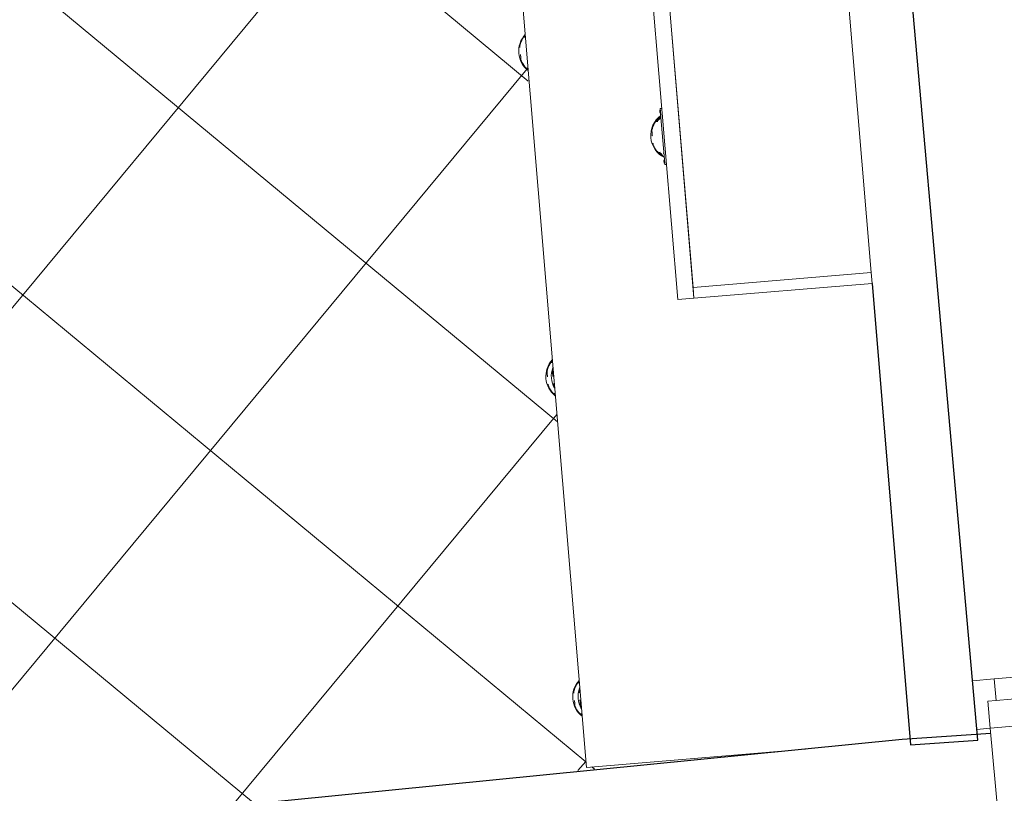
# Model space of a CAD drawing. Header units: millimetres. Extents: x 853417 to 929373, y -433185 to -369260.
# Tile 31 of 157: x 914342 to 916160, y -411361 to -409932. Entities that reach past the tile are written whole.
import ezdxf

# ---------------------------------------------------------------- set-up
doc = ezdxf.new("R2010")
doc.units = ezdxf.units.MM
for name, color, linetype, lineweight in [('I-FURN-PNLS', 7, 'Continuous', 9), ('KOKO-DOOR', 7, 'Continuous', 9), ('KOKO-FLOR-PATT', 7, 'Continuous', 9), ('KOKO-WALL', 7, 'Continuous', 9), ('KOKO_WALL', 7, 'Continuous', 9)]:
    doc.layers.add(name, color=color, linetype=linetype, lineweight=lineweight)

# ---------------------------------------------------------------- blocks, each defined once
blk = doc.blocks.new('Ol_olev sisesein 14 - SS-01-2509151-1 korrus_SA_kunstihanke plaan')
at = {"layer": 'KOKO-WALL', "lineweight": 25}
for p, q in [((440086.2, 902619.1), (431880, 902152.4)), ((440090.6, 902494.7), (440086.2, 902619.1)), ((439236.7, 902450.6), (440090.6, 902494.7))]:
    blk.add_line(p, q, dxfattribs=at)
blk = doc.blocks.new('Ol_olev välissein 5 - VS-02-2537239-1 korrus_SA_kunstihanke plaan')
at = {"layer": 'KOKO-WALL', "lineweight": 25}
for p, q in [((440074.8, 902643.5), (440080.6, 902479.6)), ((440080.6, 902479.6), (440460.5, 896828.5))]:
    blk.add_line(p, q, dxfattribs=at)
blk = doc.blocks.new('KOKO_Single - 900 x 2100 puitprofiil-6901935-1 korrus_SA_kunstihanke plaan')
at = {"layer": 'KOKO-DOOR'}
for p, q in [((425, 4939.7), (375, 4939.7)), ((375, 4939.7), (375, 4089.7)), ((425, 4089.7), (425, 4939.7)), ((-425, 4089.7), (-450, 4089.7)), ((375, 4089.7), (-425, 4089.7)), ((-425, 4039.7), (-425, 4089.7)), ((375, 4089.7), (425, 4089.7)), ((450, 4089.7), (425, 4089.7)), ((425, 4089.7), (425, 4039.7)), ((-410, 4039.7), (-425, 4039.7)), ((-410, 4039.7), (410, 4039.7)), ((-410, 3999.7), (-410, 4039.7)), ((425, 4039.7), (410, 4039.7)), ((410, 4039.7), (410, 3999.7)), ((-450, 3999.7), (-410, 3999.7)), ((410, 3999.7), (-410, 3999.7)), ((410, 3999.7), (450, 3999.7))]:
    blk.add_line(p, q, dxfattribs=at)
blk.add_arc((425, 4089.7), 850, 90, 180, dxfattribs=at)
blk = doc.blocks.new('PRM_kohtu_KÖÖK - PRM_kohtu_KÖÖK-4657073-1 korrus_SA_kunstihanke plaan')
at = {"layer": 'I-FURN-PNLS'}
for p, q in [((1787.5, 0), (1227.5, 0)), ((1787.5, -330), (1787.5, 0)), ((1807.5, 0), (1787.5, 0)), ((1787.5, 0), (1787.5, -330)), ((1807.5, -330), (1807.5, 0)), ((2654.5, -600), (2654.5, -193.8)), ((1807.5, -330), (1207.5, -330)), ((1227.5, -330), (1787.5, -330)), ((1787.5, -330), (1807.5, -330)), ((1807.5, -330), (1807.5, -360)), ((1207.5, -360), (1807.5, -360)), ((1453, -360), (1453.2, -362.8)), ((1465.7, -362.8), (1453.2, -362.8)), ((1453.2, -362.8), (1455.3, -362.8)), ((1455.3, -362.8), (1554.7, -362.8)), ((1455.4, -362.8), (1455.4, -363.9)), ((1455.9, -363.9), (1455.9, -362.8)), ((1459.8, -362.8), (1455.9, -362.8)), ((1460.6, -362.8), (1456.7, -362.8)), ((1456.7, -362.8), (1456.7, -363.9)), ((1456.7, -362.8), (1460.6, -362.8)), ((1459.8, -362.8), (1459.8, -363.9)), ((1460.6, -363.9), (1460.6, -362.8)), ((1461, -363.9), (1461, -362.8)), ((1471.8, -363.5), (1471, -363.5)), ((1471.8, -363.5), (1471, -363.5)), ((1471.3, -363.3), (1471.9, -363.3)), ((1471.3, -363.3), (1471.9, -363.3)), ((1536.6, -363.5), (1535, -363.5)), ((1536.6, -363.5), (1535, -363.5)), ((1535.3, -363.3), (1536.6, -363.3)), ((1535.3, -363.3), (1536.6, -363.3)), ((1556.8, -362.8), (1547.9, -362.8)), ((1548.9, -362.8), (1548.9, -363.9)), ((1549.4, -362.8), (1549.4, -363.9)), ((1553.3, -362.8), (1549.4, -362.8)), ((1549.4, -362.8), (1553.3, -362.8)), ((1550.2, -363.9), (1550.2, -362.8)), ((1554.1, -362.8), (1550.2, -362.8)), ((1553.3, -363.9), (1553.3, -362.8)), ((1554.1, -362.8), (1554.1, -363.9)), ((1554.5, -363.9), (1554.5, -362.8)), ((1554.7, -362.8), (1556.8, -362.8)), ((1556.8, -362.8), (1557, -360)), ((1459.8, -363.9), (1455.9, -363.9)), ((1456.7, -363.9), (1460.6, -363.9)), ((1456.7, -363.9), (1460.6, -363.9)), ((1471.8, -363.8), (1471, -363.8)), ((1471.8, -363.8), (1471, -363.8)), ((1471.8, -364.2), (1471, -364.2)), ((1471.8, -364.2), (1471, -364.2)), ((1472.6, -364.5), (1471, -364.5)), ((1472.6, -364.5), (1471, -364.5)), ((1472.6, -364.8), (1471, -364.8)), ((1472.6, -364.8), (1471, -364.8)), ((1472.6, -365.2), (1471, -365.2)), ((1472.6, -365.2), (1471, -365.2)), ((1472.6, -365.5), (1471, -365.5)), ((1472.6, -365.5), (1471, -365.5)), ((1473.4, -365.9), (1471, -365.9)), ((1471, -365.9), (1473.4, -365.9)), ((1471.3, -363.6), (1471.9, -363.6)), ((1471.3, -363.6), (1471.9, -363.6)), ((1471.3, -364), (1471.9, -364)), ((1471.3, -364), (1471.9, -364)), ((1471.3, -364.3), (1471.9, -364.3)), ((1471.3, -364.3), (1471.9, -364.3)), ((1471.3, -364.7), (1472.6, -364.7)), ((1471.3, -364.7), (1472.6, -364.7)), ((1471.3, -365), (1472.6, -365)), ((1471.3, -365), (1472.6, -365)), ((1471.3, -365.4), (1472.6, -365.4)), ((1471.3, -365.4), (1472.6, -365.4)), ((1471.3, -365.7), (1473.4, -365.7)), ((1471.3, -365.7), (1473.4, -365.7)), ((1471.3, -365.9), (1473, -365.9)), ((1473, -365.9), (1471.3, -365.9)), ((1471.5, -368), (1474.7, -368)), ((1472.8, -368), (1474.7, -368)), ((1476.5, -372.7), (1476.4, -368.9)), ((1533.6, -369.9), (1533.5, -372.7)), ((1535.8, -363.8), (1535, -363.8)), ((1535.8, -363.8), (1535, -363.8)), ((1535.3, -363.6), (1535.9, -363.6)), ((1535.3, -363.6), (1535.9, -363.6)), ((1535.9, -368), (1538.5, -368)), ((1536, -368), (1537.2, -368)), ((1539, -365.9), (1538.8, -365.9)), ((1538.8, -365.9), (1539, -365.9)), ((1549.4, -363.9), (1553.3, -363.9)), ((1549.4, -363.9), (1553.3, -363.9)), ((1554.1, -363.9), (1550.2, -363.9)), ((-595, -600), (2654.5, -600)), ((1301, -602.7), (1300.9, -600)), ((1358.1, -600), (1358, -602.7)), ((1904, -602.7), (1903.9, -600)), ((1961.1, -600), (1961, -602.7)), ((2498, -602.7), (2497.9, -600)), ((2555.1, -600), (2555, -602.7))]:
    blk.add_line(p, q, dxfattribs=at)
for centre, start, end in [((1505, -338.8), 211.3853, 328.6169), ((1329.5, -568.8), 223.1845, 316.8415), ((1932.5, -568.8), 223.1585, 316.8155), ((1932.5, -558.8), 245.1045, 294.8712), ((1932.5, -558.8), 245.1045, 294.8712), ((2526.5, -568.8), 223.1845, 316.8415), ((2526.5, -558.8), 245.1288, 294.8955), ((2526.5, -558.8), 245.1288, 294.8955)]:
    blk.add_arc(centre, 45.7, start, end, dxfattribs=at)
for points, knots in [([(1491.7, -381.5), (1487.2, -380.1), (1480.9, -377.1), (1473.6, -371.2), (1469.5, -366.8), (1467.5, -363.8), (1466.8, -362.7)], [-1, -1, -1, -1, -0.6, -0.4, -0.2, -0.0890529, -0.0890529, -0.0890529, -0.0890529]), ([(1476.3, -371.9), (1476.1, -371.6), (1475.9, -371.2), (1475.6, -370.6), (1475.4, -370.4), (1475.2, -370.1), (1475, -369.8), (1474.8, -369.5), (1474.7, -369.2), (1474.5, -368.9), (1474.3, -368.6), (1474.1, -368.3), (1473.9, -368.1), (1473.7, -367.8), (1473.5, -367.5), (1473.2, -367.2), (1473, -366.9), (1472.9, -366.6), (1472.7, -366.4), (1472.6, -366.3), (1472.5, -366.1), (1472.4, -366), (1472.2, -365.7), (1472, -365.5), (1471.8, -365.3), (1471.7, -365.2), (1471.6, -365.1), (1471.4, -364.9), (1471.2, -364.7), (1471, -364.5), (1470.9, -364.4), (1470.8, -364.3), (1470.7, -364.3), (1470.5, -364.2), (1470.3, -364.2), (1470.1, -364.2), (1470, -364.3), (1469.9, -364.4), (1469.8, -364.7), (1469.7, -364.9), (1469.7, -365.1)], [-1, -1, -1, -1, -0.888889, -0.861111, -0.833333, -0.805556, -0.777778, -0.75, -0.722222, -0.694444, -0.666667, -0.638889, -0.611111, -0.583333, -0.555556, -0.527778, -0.5, -0.472222, -0.458333, -0.444444, -0.430556, -0.416667, -0.388889, -0.361111, -0.347222, -0.333333, -0.319444, -0.305556, -0.277778, -0.25, -0.236111, -0.222222, -0.208333, -0.194444, -0.166667, -0.138889, -0.111111, -0.083333, -0.055556, 0, 0, 0, 0]), ([(1476.5, -372.7), (1476.5, -372.8), (1476.5, -372.9), (1476.4, -372.9), (1476.3, -372.9), (1476.2, -372.9), (1476.2, -372.8), (1476, -372.8), (1475.9, -372.7), (1475.7, -372.6), (1475.5, -372.5), (1475.4, -372.4), (1475.2, -372.3), (1475.1, -372.2), (1474.8, -372), (1474.6, -371.8), (1474.4, -371.6), (1474.3, -371.5), (1474.1, -371.4), (1473.9, -371.2), (1473.7, -371), (1473.4, -370.8), (1473.2, -370.5), (1472.9, -370.2), (1472.6, -369.9), (1472.4, -369.7), (1472.1, -369.4), (1471.8, -369.1), (1471.5, -368.7), (1471.1, -368.3), (1470.7, -367.7), (1470.4, -367.2), (1470.1, -366.6), (1469.8, -365.9), (1469.7, -365.4), (1469.7, -365.1)], [0, 0, 0, 0, 0.055556, 0.083333, 0.097222, 0.111111, 0.125, 0.138889, 0.166667, 0.194444, 0.208333, 0.222222, 0.236111, 0.25, 0.277778, 0.305556, 0.319444, 0.333333, 0.347222, 0.361111, 0.388889, 0.416667, 0.444444, 0.472222, 0.5, 0.527778, 0.555556, 0.583333, 0.611111, 0.666667, 0.722222, 0.777778, 0.833333, 0.888889, 1, 1, 1, 1]), ([(1472.8, -368), (1472.7, -367.9), (1472.6, -367.8), (1472.5, -367.7), (1472.3, -367.5), (1472.2, -367.4), (1472, -367.3), (1471.9, -367.2), (1471.8, -367.1), (1471.6, -367), (1471.5, -367), (1471.4, -367), (1471.3, -367.1), (1471.3, -367.2), (1471.3, -367.2), (1471.3, -367.3)], [0, 0, 0, 0, 0.083333, 0.166667, 0.25, 0.3125, 0.375, 0.458333, 0.520833, 0.583333, 0.666667, 0.75, 0.833333, 0.916667, 1, 1, 1, 1]), ([(1471.5, -368), (1471.7, -368.1), (1471.9, -368.3), (1472.2, -368.5), (1472.3, -368.6), (1472.4, -368.7)], [0, 0, 0, 0, 0.5, 0.75, 1, 1, 1, 1]), ([(1472.4, -368.7), (1472.4, -368.6), (1472.5, -368.6), (1472.7, -368.5), (1472.9, -368.3), (1472.9, -368.1), (1472.8, -368), (1472.8, -368)], [0, 0, 0, 0, 0.25, 0.5, 0.75, 0.875, 1, 1, 1, 1]), ([(1491.7, -381.5), (1492, -381.5), (1492.5, -381.5), (1493.4, -381.5), (1494, -381.5), (1494.4, -381.5), (1494.9, -381.5), (1495.7, -381.5), (1496.7, -381.5), (1497.8, -381.5), (1498.7, -381.5), (1499.6, -381.5), (1500.7, -381.5), (1501.6, -381.5), (1502.1, -381.5)], [0, 0, 0, 0, 0.0833333, 0.125, 0.1458333, 0.1666667, 0.1875, 0.2083333, 0.25, 0.2916667, 0.3125, 0.3333333, 0.375, 0.4166667, 0.4166667, 0.4166667, 0.4166667]), ([(1515.5, -381.5), (1515.7, -381.5), (1516, -381.5), (1516.6, -381.5), (1517.5, -381.5), (1518, -381.5), (1518.3, -381.5)], [0.8333333, 0.8333333, 0.8333333, 0.8333333, 0.8541667, 0.875, 0.9166667, 1, 1, 1, 1]), ([(1542.5, -363.8), (1541.7, -365), (1539.1, -368.5), (1533.8, -373.6), (1526.5, -378.4), (1521.1, -380.6), (1518.3, -381.5)], [-0.8726066, -0.8726066, -0.8726066, -0.8726066, -0.75, -0.5, -0.25, 0, 0, 0, 0]), ([(1540, -366.4), (1539.9, -366.7), (1539.6, -367.3), (1539.1, -368), (1538.8, -368.4), (1538.5, -368.7), (1538.1, -369.2), (1537.5, -369.8), (1537.1, -370.3), (1536.7, -370.6), (1536.6, -370.8), (1536.4, -370.9), (1536.3, -371), (1536.1, -371.2), (1535.8, -371.5), (1535.4, -371.9), (1535, -372.2), (1534.7, -372.4), (1534.5, -372.5), (1534.4, -372.5), (1534.3, -372.6), (1534.2, -372.6), (1534, -372.7), (1533.7, -372.8), (1533.5, -372.8), (1533.5, -372.7), (1533.5, -372.7)], [0, 0, 0, 0, 0.125, 0.1875, 0.21875, 0.25, 0.3125, 0.375, 0.4375, 0.46875, 0.484375, 0.5, 0.515625, 0.53125, 0.5625, 0.625, 0.6875, 0.71875, 0.734375, 0.75, 0.765625, 0.78125, 0.8125, 0.875, 0.9375, 1, 1, 1, 1]), ([(1536.9, -366.9), (1536.9, -367), (1536.8, -367.1), (1536.6, -367.4), (1536.3, -367.7), (1536.1, -368.1), (1535.7, -368.7), (1535.3, -369.3), (1535, -369.8), (1534.8, -370), (1534.7, -370.2), (1534.6, -370.4), (1534.4, -370.6), (1534.1, -371), (1533.8, -371.5), (1533.5, -372.1), (1533.5, -372.5), (1533.5, -372.7)], [-0.5, -0.5, -0.5, -0.5, -0.484375, -0.46875, -0.4375, -0.40625, -0.375, -0.3125, -0.28125, -0.265625, -0.25, -0.234375, -0.21875, -0.1875, -0.125, -0.0625, 0, 0, 0, 0]), ([(1538.7, -367.3), (1538.7, -367.2), (1538.7, -367.1), (1538.6, -367.1), (1538.6, -367), (1538.5, -367), (1538.4, -367), (1538.3, -367.1), (1538.2, -367.1), (1538.1, -367.2), (1538, -367.2), (1537.9, -367.3), (1537.8, -367.5), (1537.6, -367.6), (1537.5, -367.7), (1537.3, -367.9), (1537.2, -368)], [0, 0, 0, 0, 0.125, 0.1875, 0.25, 0.3125, 0.375, 0.4375, 0.5, 0.5625, 0.625, 0.6875, 0.75, 0.8125, 0.875, 1, 1, 1, 1]), ([(1537.2, -368), (1537.2, -368), (1537.2, -368.1), (1537.3, -368.2), (1537.3, -368.3), (1537.3, -368.4), (1537.3, -368.5), (1537.3, -368.5), (1537.3, -368.6), (1537.4, -368.7), (1537.5, -368.7), (1537.6, -368.7)], [0, 0, 0, 0, 0.125, 0.21875, 0.3125, 0.40625, 0.492188, 0.59375, 0.6875, 0.8125, 1, 1, 1, 1]), ([(1537.6, -368.7), (1537.7, -368.6), (1537.8, -368.5), (1538.1, -368.3), (1538.3, -368.1), (1538.5, -368)], [0, 0, 0, 0, 0.25, 0.5, 1, 1, 1, 1]), ([(1359.5, -599.8), (1359.4, -599.9), (1359.3, -600.1), (1359.1, -600.4), (1358.9, -600.6), (1358.6, -601.2), (1358.4, -601.6), (1358.2, -601.9)], [-0.2222222, -0.2222222, -0.2222222, -0.2222222, -0.1944444, -0.1666667, -0.1388889, -0.1111111, 0, 0, 0, 0]), ([(1903.8, -601.9), (1903.6, -601.6), (1903.4, -601.2), (1903.1, -600.6), (1902.9, -600.4), (1902.7, -600.1), (1902.6, -599.9), (1902.5, -599.8)], [-1, -1, -1, -1, -0.8888889, -0.8611111, -0.8333333, -0.8055556, -0.7777778, -0.7777778, -0.7777778, -0.7777778]), ([(2556.5, -599.8), (2556.4, -599.9), (2556.3, -600.1), (2556.1, -600.4), (2555.9, -600.6), (2555.6, -601.2), (2555.4, -601.6), (2555.2, -601.9)], [-0.2222222, -0.2222222, -0.2222222, -0.2222222, -0.1944444, -0.1666667, -0.1388889, -0.1111111, 0, 0, 0, 0]), ([(1316.2, -611.5), (1313.4, -610.6), (1308, -608.4), (1301.8, -604.3), (1298.4, -601.3), (1297.2, -600.1)], [-1, -1, -1, -1, -0.75, -0.5, -0.3626045, -0.3626045, -0.3626045, -0.3626045]), ([(1301, -602.7), (1301, -602.7), (1301, -602.8), (1300.8, -602.8), (1300.5, -602.7), (1300.3, -602.6), (1300.2, -602.6), (1300.1, -602.5), (1300, -602.5), (1299.8, -602.4), (1299.5, -602.2), (1299.1, -601.9), (1298.7, -601.5), (1298.4, -601.2), (1298.2, -601), (1298.1, -600.9), (1298.1, -600.9)], [0, 0, 0, 0, 0.0625, 0.125, 0.1875, 0.21875, 0.234375, 0.25, 0.265625, 0.28125, 0.3125, 0.375, 0.4375, 0.46875, 0.484375, 0.5, 0.5, 0.5, 0.5]), ([(1301, -602.7), (1301, -602.5), (1301, -602.1), (1300.7, -601.5), (1300.4, -601), (1300.1, -600.6), (1299.9, -600.4), (1299.8, -600.3), (1299.8, -600.2)], [-1, -1, -1, -1, -0.9375, -0.875, -0.8125, -0.78125, -0.765625, -0.75, -0.75, -0.75, -0.75]), ([(1316.2, -611.5), (1316.5, -611.5), (1317, -611.5), (1317.9, -611.5), (1318.5, -611.5), (1318.8, -611.5), (1319, -611.5)], [0, 0, 0, 0, 0.0833333, 0.125, 0.1458333, 0.1666667, 0.1666667, 0.1666667, 0.1666667]), ([(1332.4, -611.5), (1332.9, -611.5), (1333.8, -611.5), (1334.9, -611.5), (1335.8, -611.5), (1336.7, -611.5), (1337.8, -611.5), (1338.8, -611.5), (1339.6, -611.5), (1340.1, -611.5), (1340.5, -611.5), (1341.1, -611.5), (1342, -611.5), (1342.5, -611.5), (1342.8, -611.5)], [0.5833333, 0.5833333, 0.5833333, 0.5833333, 0.625, 0.6666667, 0.6875, 0.7083333, 0.75, 0.7916667, 0.8125, 0.8333333, 0.8541667, 0.875, 0.9166667, 1, 1, 1, 1]), ([(1360.8, -601.1), (1359.1, -602.7), (1353.6, -607.1), (1347.3, -610.1), (1342.8, -611.5)], [-0.6, -0.6, -0.6, -0.6, -0.4, 0, 0, 0, 0]), ([(1361.3, -600.5), (1361.2, -600.6), (1361.1, -600.8), (1360.8, -601), (1360.6, -601.2), (1360.4, -601.4), (1360.2, -601.5), (1360.1, -601.6), (1359.9, -601.8), (1359.7, -602), (1359.4, -602.2), (1359.3, -602.3), (1359.1, -602.4), (1359, -602.5), (1358.8, -602.6), (1358.6, -602.7), (1358.5, -602.8), (1358.3, -602.8), (1358.3, -602.9), (1358.2, -602.9), (1358.1, -602.9), (1358, -602.9), (1358, -602.8), (1358, -602.7)], [0.5555556, 0.5555556, 0.5555556, 0.5555556, 0.5833333, 0.6111111, 0.6388889, 0.6527778, 0.6666667, 0.6805556, 0.6944444, 0.7222222, 0.75, 0.7638889, 0.7777778, 0.7916667, 0.8055556, 0.8333333, 0.8611111, 0.875, 0.8888889, 0.9027778, 0.9166667, 0.9444444, 1, 1, 1, 1]), ([(1904, -602.7), (1904, -602.8), (1904, -602.9), (1903.9, -602.9), (1903.8, -602.9), (1903.7, -602.9), (1903.7, -602.8), (1903.5, -602.8), (1903.4, -602.7), (1903.2, -602.6), (1903, -602.5), (1902.9, -602.4), (1902.7, -602.3), (1902.6, -602.2), (1902.3, -602), (1902.1, -601.8), (1901.9, -601.6), (1901.8, -601.5), (1901.6, -601.4), (1901.4, -601.2), (1901.2, -601), (1900.9, -600.8), (1900.8, -600.6), (1900.7, -600.5)], [0, 0, 0, 0, 0.0555556, 0.0833333, 0.0972222, 0.1111111, 0.125, 0.1388889, 0.1666667, 0.1944444, 0.2083333, 0.2222222, 0.2361111, 0.25, 0.2777778, 0.3055556, 0.3194444, 0.3333333, 0.3472222, 0.3611111, 0.3888889, 0.4166667, 0.4444444, 0.4444444, 0.4444444, 0.4444444]), ([(1919.2, -611.5), (1914.7, -610.1), (1908.4, -607.1), (1902.9, -602.7), (1901.2, -601.1)], [-1, -1, -1, -1, -0.6, -0.4, -0.4, -0.4, -0.4]), ([(1919.2, -601.5), (1919.5, -601.5), (1920, -601.5), (1920.9, -601.5), (1921.5, -601.5), (1921.9, -601.5), (1922.4, -601.5), (1923.2, -601.5), (1924.2, -601.5), (1925.3, -601.5), (1926.2, -601.5), (1927.1, -601.5), (1928.2, -601.5), (1929.1, -601.5), (1929.6, -601.5)], [0, 0, 0, 0, 0.0833333, 0.125, 0.1458333, 0.1666667, 0.1875, 0.2083333, 0.25, 0.2916667, 0.3125, 0.3333333, 0.375, 0.4166667, 0.4166667, 0.4166667, 0.4166667]), ([(1919.2, -601.5), (1919.5, -601.5), (1920, -601.5), (1920.9, -601.5), (1921.5, -601.5), (1921.9, -601.5), (1922.4, -601.5), (1923.2, -601.5), (1924.2, -601.5), (1925.3, -601.5), (1926.2, -601.5), (1927.1, -601.5), (1928.2, -601.5), (1929.1, -601.5), (1929.6, -601.5)], [0, 0, 0, 0, 0.0833333, 0.125, 0.1458333, 0.1666667, 0.1875, 0.2083333, 0.25, 0.2916667, 0.3125, 0.3333333, 0.375, 0.4166667, 0.4166667, 0.4166667, 0.4166667]), ([(1919.2, -611.5), (1919.5, -611.5), (1920, -611.5), (1920.9, -611.5), (1921.5, -611.5), (1921.9, -611.5), (1922.4, -611.5), (1923.2, -611.5), (1924.2, -611.5), (1925.3, -611.5), (1926.2, -611.5), (1927.1, -611.5), (1928.2, -611.5), (1929.1, -611.5), (1929.6, -611.5)], [0, 0, 0, 0, 0.0833333, 0.125, 0.1458333, 0.1666667, 0.1875, 0.2083333, 0.25, 0.2916667, 0.3125, 0.3333333, 0.375, 0.4166667, 0.4166667, 0.4166667, 0.4166667]), ([(1943, -601.5), (1943.2, -601.5), (1943.5, -601.5), (1944.1, -601.5), (1945, -601.5), (1945.5, -601.5), (1945.8, -601.5)], [0.8333333, 0.8333333, 0.8333333, 0.8333333, 0.8541667, 0.875, 0.9166667, 1, 1, 1, 1]), ([(1943, -601.5), (1943.2, -601.5), (1943.5, -601.5), (1944.1, -601.5), (1945, -601.5), (1945.5, -601.5), (1945.8, -601.5)], [0.8333333, 0.8333333, 0.8333333, 0.8333333, 0.8541667, 0.875, 0.9166667, 1, 1, 1, 1]), ([(1943, -611.5), (1943.2, -611.5), (1943.5, -611.5), (1944.1, -611.5), (1945, -611.5), (1945.5, -611.5), (1945.8, -611.5)], [0.8333333, 0.8333333, 0.8333333, 0.8333333, 0.8541667, 0.875, 0.9166667, 1, 1, 1, 1]), ([(1964.8, -600.1), (1963.6, -601.3), (1960.2, -604.3), (1954, -608.4), (1948.6, -610.6), (1945.8, -611.5)], [-0.6373955, -0.6373955, -0.6373955, -0.6373955, -0.5, -0.25, 0, 0, 0, 0]), ([(1962.2, -600.2), (1962.2, -600.3), (1962.1, -600.4), (1961.9, -600.6), (1961.6, -601), (1961.3, -601.5), (1961, -602.1), (1961, -602.5), (1961, -602.7)], [-0.25, -0.25, -0.25, -0.25, -0.234375, -0.21875, -0.1875, -0.125, -0.0625, 0, 0, 0, 0]), ([(1963.9, -600.9), (1963.9, -600.9), (1963.8, -601), (1963.6, -601.2), (1963.3, -601.5), (1962.9, -601.9), (1962.5, -602.2), (1962.2, -602.4), (1962, -602.5), (1961.9, -602.5), (1961.8, -602.6), (1961.7, -602.6), (1961.5, -602.7), (1961.2, -602.8), (1961, -602.8), (1961, -602.7), (1961, -602.7)], [0.5, 0.5, 0.5, 0.5, 0.515625, 0.53125, 0.5625, 0.625, 0.6875, 0.71875, 0.734375, 0.75, 0.765625, 0.78125, 0.8125, 0.875, 0.9375, 1, 1, 1, 1]), ([(2513.2, -611.5), (2510.4, -610.6), (2505, -608.4), (2498.8, -604.3), (2495.4, -601.3), (2494.2, -600.1)], [-1, -1, -1, -1, -0.75, -0.5, -0.3626045, -0.3626045, -0.3626045, -0.3626045]), ([(2498, -602.7), (2498, -602.7), (2498, -602.8), (2497.8, -602.8), (2497.5, -602.7), (2497.3, -602.6), (2497.2, -602.6), (2497.1, -602.5), (2497, -602.5), (2496.8, -602.4), (2496.5, -602.2), (2496.1, -601.9), (2495.7, -601.5), (2495.4, -601.2), (2495.2, -601), (2495.1, -600.9), (2495.1, -600.9)], [0, 0, 0, 0, 0.0625, 0.125, 0.1875, 0.21875, 0.234375, 0.25, 0.265625, 0.28125, 0.3125, 0.375, 0.4375, 0.46875, 0.484375, 0.5, 0.5, 0.5, 0.5]), ([(2498, -602.7), (2498, -602.5), (2498, -602.1), (2497.7, -601.5), (2497.4, -601), (2497.1, -600.6), (2496.9, -600.4), (2496.8, -600.3), (2496.8, -600.2)], [-1, -1, -1, -1, -0.9375, -0.875, -0.8125, -0.78125, -0.765625, -0.75, -0.75, -0.75, -0.75]), ([(2513.2, -601.5), (2513.5, -601.5), (2514, -601.5), (2514.9, -601.5), (2515.5, -601.5), (2515.8, -601.5), (2516, -601.5)], [0, 0, 0, 0, 0.0833333, 0.125, 0.1458333, 0.1666667, 0.1666667, 0.1666667, 0.1666667]), ([(2513.2, -601.5), (2513.5, -601.5), (2514, -601.5), (2514.9, -601.5), (2515.5, -601.5), (2515.8, -601.5), (2516, -601.5)], [0, 0, 0, 0, 0.0833333, 0.125, 0.1458333, 0.1666667, 0.1666667, 0.1666667, 0.1666667]), ([(2513.2, -611.5), (2513.5, -611.5), (2514, -611.5), (2514.9, -611.5), (2515.5, -611.5), (2515.8, -611.5), (2516, -611.5)], [0, 0, 0, 0, 0.0833333, 0.125, 0.1458333, 0.1666667, 0.1666667, 0.1666667, 0.1666667]), ([(2529.4, -601.5), (2529.9, -601.5), (2530.8, -601.5), (2531.9, -601.5), (2532.8, -601.5), (2533.7, -601.5), (2534.8, -601.5), (2535.8, -601.5), (2536.6, -601.5), (2537.1, -601.5), (2537.5, -601.5), (2538.1, -601.5), (2539, -601.5), (2539.5, -601.5), (2539.8, -601.5)], [0.5833333, 0.5833333, 0.5833333, 0.5833333, 0.625, 0.6666667, 0.6875, 0.7083333, 0.75, 0.7916667, 0.8125, 0.8333333, 0.8541667, 0.875, 0.9166667, 1, 1, 1, 1]), ([(2529.4, -601.5), (2529.9, -601.5), (2530.8, -601.5), (2531.9, -601.5), (2532.8, -601.5), (2533.7, -601.5), (2534.8, -601.5), (2535.8, -601.5), (2536.6, -601.5), (2537.1, -601.5), (2537.5, -601.5), (2538.1, -601.5), (2539, -601.5), (2539.5, -601.5), (2539.8, -601.5)], [0.5833333, 0.5833333, 0.5833333, 0.5833333, 0.625, 0.6666667, 0.6875, 0.7083333, 0.75, 0.7916667, 0.8125, 0.8333333, 0.8541667, 0.875, 0.9166667, 1, 1, 1, 1]), ([(2529.4, -611.5), (2529.9, -611.5), (2530.8, -611.5), (2531.9, -611.5), (2532.8, -611.5), (2533.7, -611.5), (2534.8, -611.5), (2535.8, -611.5), (2536.6, -611.5), (2537.1, -611.5), (2537.5, -611.5), (2538.1, -611.5), (2539, -611.5), (2539.5, -611.5), (2539.8, -611.5)], [0.5833333, 0.5833333, 0.5833333, 0.5833333, 0.625, 0.6666667, 0.6875, 0.7083333, 0.75, 0.7916667, 0.8125, 0.8333333, 0.8541667, 0.875, 0.9166667, 1, 1, 1, 1]), ([(2557.8, -601.1), (2556.1, -602.7), (2550.6, -607.1), (2544.3, -610.1), (2539.8, -611.5)], [-0.6, -0.6, -0.6, -0.6, -0.4, 0, 0, 0, 0]), ([(2558.3, -600.5), (2558.2, -600.6), (2558.1, -600.8), (2557.8, -601), (2557.6, -601.2), (2557.4, -601.4), (2557.2, -601.5), (2557.1, -601.6), (2556.9, -601.8), (2556.7, -602), (2556.4, -602.2), (2556.3, -602.3), (2556.1, -602.4), (2556, -602.5), (2555.8, -602.6), (2555.6, -602.7), (2555.5, -602.8), (2555.3, -602.8), (2555.3, -602.9), (2555.2, -602.9), (2555.1, -602.9), (2555, -602.9), (2555, -602.8), (2555, -602.7)], [0.5555556, 0.5555556, 0.5555556, 0.5555556, 0.5833333, 0.6111111, 0.6388889, 0.6527778, 0.6666667, 0.6805556, 0.6944444, 0.7222222, 0.75, 0.7638889, 0.7777778, 0.7916667, 0.8055556, 0.8333333, 0.8611111, 0.875, 0.8888889, 0.9027778, 0.9166667, 0.9444444, 1, 1, 1, 1])]:
    blk.add_open_spline(points, degree=3, knots=knots, dxfattribs=at)
for points in [[(1471.3, -367.3), (1471.3, -367.4), (1471.3, -367.6), (1471.5, -367.9), (1471.5, -368)], [(1476.5, -372.7), (1476.5, -372.6), (1476.5, -372.4), (1476.4, -372.1), (1476.3, -371.9)], [(1538.5, -368), (1538.5, -367.9), (1538.6, -367.7), (1538.7, -367.5), (1538.7, -367.4), (1538.7, -367.3)], [(1540.3, -365.1), (1540.3, -365.3), (1540.2, -365.7), (1540.1, -366.1), (1540, -366.4)], [(1358.2, -601.9), (1358.1, -602.1), (1358, -602.4), (1358, -602.6), (1358, -602.7)], [(1904, -602.7), (1904, -602.6), (1904, -602.4), (1903.9, -602.1), (1903.8, -601.9)], [(1919.2, -601.5), (1917.9, -601.1), (1916.6, -600.6), (1915.3, -600.1)], [(1919.2, -601.5), (1917.9, -601.1), (1916.6, -600.6), (1915.3, -600.1)], [(1949.5, -600.2), (1948.3, -600.7), (1947.1, -601.1), (1945.8, -601.5)], [(1949.5, -600.2), (1948.3, -600.7), (1947.1, -601.1), (1945.8, -601.5)], [(2513.2, -601.5), (2511.9, -601.1), (2510.7, -600.7), (2509.5, -600.2)], [(2513.2, -601.5), (2511.9, -601.1), (2510.7, -600.7), (2509.5, -600.2)], [(2543.7, -600.1), (2542.4, -600.6), (2541.1, -601.1), (2539.8, -601.5)], [(2543.7, -600.1), (2542.4, -600.6), (2541.1, -601.1), (2539.8, -601.5)], [(2555.2, -601.9), (2555.1, -602.1), (2555, -602.4), (2555, -602.6), (2555, -602.7)]]:
    blk.add_open_spline(points, degree=3, dxfattribs=at)

msp = doc.modelspace()

# ---------------------------------------------------------------- hatches: boundary and pattern name
at = {"layer": 'KOKO-FLOR-PATT', "true_color": 0x800000}
h = msp.add_hatch(dxfattribs=at)
h.set_pattern_fill('FP_70', color=16, style=0, pattern_type=2)
h.set_pattern_definition([(230.321, (913021.4, -409925.1), (346.335, -287.32), []), (320.321, (913021.4, -409925.1), (287.32, 346.335), [])])
h.paths.add_polyline_path([(910335.6, -411820.4), (915667.1, -411289.8), (915388.6, -411313), (915377.9, -411211.7), (915372.4, -411207), (915368.8, -411199.4), (915366.3, -411175.6), (915371.3, -411163.8), (915374.5, -411158.5), (915375.4, -411154.4), (915330.9, -410622), (915324.1, -410612.9), (915315.1, -410588), (915317.2, -410581.4), (915319.5, -410579.6), (915319.5, -410573.2), (915326, -410563), (915279.1, -410019.6), (915272.7, -410014.1), (915269.2, -410006.5), (915266.7, -409982.8), (915271.6, -409970.9), (915275.6, -409964.6), (915275.7, -409961.6), (915244.5, -409597.2), (915238.5, -409588.9), (915229.5, -409564.1), (915231.7, -409557.5), (915234, -409555.7), (915234, -409549.3), (915240.4, -409539), (915179.3, -408823.9), (915172.8, -408818.3), (915169.3, -408810.7), (915166.8, -408787), (915171.7, -408775.1), (915174.9, -408769.8), (915175.8, -408765.8), (915159.2, -408580.5), (915153.6, -408572.5), (915144.6, -408547.6), (915146.8, -408541), (915149.1, -408539.2), (915149.1, -408532.8), (915155.5, -408522.6), (915118.1, -408074.8), (915716, -408024.9), (915715.5, -408018.5), (910021.7, -408548.8), (910308.6, -411539.2)], flags=0)
h.paths.add_polyline_path([(912396.5, -411190.5), (912339.2, -411186.6), (912243.6, -411172.9), (912235.3, -411170), (912229.2, -411164.6), (912224.4, -411155.4), (912211, -411044.6), (912154.1, -410898.1), (912159.4, -410889.2), (912211, -410874.9), (912220.2, -410874), (912201, -410702.2), (912207.5, -410694.3), (912214.5, -410692.2), (912225.5, -410693.9), (912230.8, -410700.4), (912276.3, -410703.3), (912297.8, -410703.3), (912538.2, -410676.7), (912582.3, -410664.7), (912586.1, -410657.2), (912596.6, -410653.3), (912607.5, -410655.1), (912613.1, -410664.7), (912618.2, -410716.9), (912627.6, -410832.5), (912651.7, -410831.2), (912690.2, -410835.2), (912697.8, -410843.5), (912698.3, -410848.1), (912671, -410997.8), (912677.9, -411077.9), (912675.5, -411085.1), (912676.9, -411117.2), (912671, -411123.9), (912651.4, -411133.8), (912594.9, -411155.6), (912544.3, -411171.7), (912487.1, -411184.5), (912426.7, -411190.4)], flags=0)
h.paths.add_polyline_path([(912994.1, -411136.9), (912936.8, -411133), (912841.3, -411119.3), (912832.9, -411116.4), (912826.8, -411111), (912822, -411101.8), (912808.6, -410991), (912751.7, -410844.5), (912757, -410835.6), (912808.6, -410821.3), (912817.8, -410820.4), (912798.6, -410648.6), (912802.1, -410642.4), (912812.1, -410638.6), (912823.1, -410640.4), (912828.4, -410646.8), (912873.9, -410649.7), (912895.4, -410649.7), (913135.8, -410623.1), (913179.9, -410611.1), (913183.7, -410603.6), (913194.2, -410599.7), (913205.1, -410601.5), (913210.7, -410611.1), (913214.8, -410650.4), (913225.2, -410778.9), (913249.3, -410777.6), (913287.8, -410781.6), (913295.4, -410789.9), (913295.9, -410794.6), (913268.6, -410944.2), (913275.5, -411024.3), (913273.1, -411031.5), (913274.5, -411063.6), (913268.6, -411070.3), (913249, -411080.2), (913192.5, -411102), (913141.9, -411118.1), (913084.7, -411130.9), (913023, -411136.8)], flags=0)
h.paths.add_polyline_path([(911680.5, -411099), (911657.7, -411094.4), (911599.9, -411076.3), (911550.2, -411057.4), (911497.5, -411031.9), (911446.5, -410999), (911400.7, -410960.8), (911346.1, -410906.3), (911309.3, -410863.9), (911307.9, -410855.9), (911309.9, -410845.8), (911368.3, -410750.7), (911413.9, -410600.8), (911424.5, -410596.9), (911471.5, -410616.3), (911481.6, -410622.8), (911572.2, -410476.8), (911579.5, -410473.5), (911590.1, -410476.9), (911597.7, -410485), (911597.8, -410493.4), (911631.7, -410524), (911663.7, -410547.1), (911853.3, -410666), (911895.3, -410684), (911902.9, -410680.6), (911913.5, -410684), (911921, -410692.2), (911921.1, -410700.3), (911895.3, -410740.8), (911826.4, -410843.6), (911843.9, -410855.4), (911873.8, -410884.6), (911873.8, -410897.2), (911872.1, -410899.8), (911757.6, -411000), (911712.4, -411067.6), (911706.9, -411071.3), (911688, -411097.2), (911685.7, -411097.8)], flags=0)
h.paths.add_polyline_path([(913781, -410910.6), (913773.3, -410910.2), (913763.2, -410902), (913750.1, -410888), (913740, -410883.7), (913687.6, -410827), (913553.9, -410745.3), (913552.7, -410734.1), (913582.1, -410694.5), (913592, -410685.3), (913473.3, -410561.1), (913473.3, -410550.1), (913477.9, -410543.7), (913487.7, -410538.4), (913496, -410540.3), (913533.9, -410515.3), (913566.8, -410487.7), (913726.8, -410336.1), (913754.7, -410300), (913754.7, -410288.6), (913759.2, -410282.3), (913769.1, -410277.1), (913776.9, -410279.1), (913811.4, -410316.1), (913892.1, -410406.6), (913907.8, -410392.6), (913943.6, -410371), (913954.7, -410373), (913957.9, -410376.4), (914031.8, -410518.1), (914095, -410589.3), (914101.2, -410596.7), (914104.5, -410605.1), (914104.5, -410613.3), (914095, -410631.5), (914037.6, -410716.9), (914013.5, -410747.9), (913972, -410792.1), (913925.6, -410830.1), (913878.5, -410861.1), (913817.7, -410894.4), (913790.6, -410907.6)], flags=0)
h.paths.add_polyline_path([(912113.1, -410619.1), (912031.8, -410608.9), (911952.8, -410587.3), (911877.6, -410554.6), (911807.9, -410511.5), (911745, -410459), (911690.2, -410398), (911644.7, -410329.9), (911609.3, -410256), (911584.8, -410177.8), (911571.7, -410096.9), (911571.7, -410003.2), (911580.4, -409933.7), (911602.1, -409854.6), (911634.8, -409779.5), (911677.8, -409709.8), (911730.4, -409646.8), (911791.3, -409592.1), (911859.4, -409546.6), (911935.6, -409510.5), (912011.5, -409486.7), (912112.9, -409471.7), (913086.4, -409384.4), (913180.2, -409384.4), (913249.7, -409393.1), (913328.7, -409414.8), (913403.9, -409447.5), (913473.6, -409490.5), (913536.5, -409543.1), (913591.3, -409604), (913636.8, -409672.2), (913672.2, -409746.1), (913696.7, -409824.3), (913709.8, -409905.2), (913709.8, -409998.9), (913701.1, -410068.4), (913679.4, -410147.4), (913646.7, -410222.6), (913603.7, -410292.3), (913551, -410355.3), (913490.2, -410410), (913422.1, -410455.5), (913348.1, -410490.9), (913269.9, -410515.4), (913189.1, -410528.5), (912195, -410617.6)], flags=0)
h.paths.add_polyline_path([(911391.9, -410411.3), (911242.5, -410382.2), (911161.3, -410387.8), (911155.2, -410385.7), (911123.1, -410386.7), (911117.1, -410381.8), (911106.8, -410361), (911085.7, -410304.2), (911070.2, -410253.4), (911058.1, -410196.1), (911052.9, -410135.6), (911055, -410076), (911064.7, -409999.5), (911075.6, -409944.4), (911081, -409938.4), (911090.3, -409933.7), (911201.2, -409921.7), (911348.4, -409866.4), (911357.3, -409872), (911370.7, -409921.7), (911371.7, -409932.9), (911543.5, -409915.6), (911549.7, -409918.9), (911553.6, -409929.4), (911551.7, -409940.4), (911545.2, -409945.5), (911541.8, -409991.1), (911543.1, -410030.9), (911565.3, -410253.3), (911576.7, -410297.5), (911584.1, -410301.4), (911587.9, -410311.9), (911586, -410322.8), (911576.7, -410328.2), (911537, -410331.9), (911408.3, -410340.8), (911409.5, -410363.8), (911404.9, -410403.3), (911396.5, -410410.9)], flags=0)
h.paths.add_polyline_path([(913938, -410183), (913928.4, -410177), (913915, -410127.3), (913914, -410116.1), (913742.2, -410133.4), (913736, -410130), (913732.1, -410119.6), (913734, -410108.6), (913740.5, -410103.4), (913743.9, -410057.9), (913743.9, -410033.3), (913720.4, -409795.7), (913709, -409751.5), (913701.6, -409747.6), (913697.8, -409737.1), (913699.7, -409726.1), (913709.8, -409720.6), (913748.7, -409717.1), (913877.4, -409708.2), (913876.2, -409685.2), (913880.8, -409645.7), (913889.2, -409638.1), (913893.8, -409637.7), (914043.2, -409666.8), (914145.4, -409659.7), (914157.2, -409659.7), (914164.4, -409661.9), (914173.4, -409671.3), (914179.5, -409685.5), (914206.8, -409765.8), (914221.5, -409821.2), (914231.1, -409881.1), (914232.7, -409941.1), (914228.4, -409997.3), (914217.5, -410065.7), (914207.8, -410104.6), (914201.3, -410111), (914195.2, -410113), (914169.5, -410116.1), (914161.4, -410120.6), (914078.6, -410129.6), (913942.7, -410182.5)], flags=0)
h.paths.add_polyline_path([(911512.4, -409724.9), (911504.6, -409723), (911470.1, -409686), (911389.4, -409595.5), (911373.7, -409609.5), (911337.9, -409631.1), (911326.8, -409629.1), (911323.6, -409625.6), (911249.7, -409483.9), (911186.5, -409412.7), (911180.3, -409405.4), (911177, -409396.9), (911177, -409388.8), (911186.5, -409370.6), (911233.2, -409299.8), (911268, -409254.2), (911309.5, -409209.9), (911355.9, -409171.9), (911403, -409141), (911463.7, -409107.7), (911500.5, -409091.5), (911508.2, -409091.9), (911518.3, -409100.1), (911531.3, -409114), (911544.2, -409121.3), (911593.9, -409175.1), (911727.6, -409256.8), (911728.8, -409268), (911699.4, -409307.5), (911689.5, -409316.8), (911808.2, -409441), (911808.2, -409452), (911803.6, -409458.4), (911793.8, -409463.6), (911785.5, -409461.7), (911747.6, -409486.8), (911730.4, -409499.7), (911554.7, -409666), (911526.8, -409702.1), (911526.8, -409713.5), (911522.2, -409719.7), (911515.6, -409723.8)], flags=0)
h.paths.add_polyline_path([(913702, -409528.6), (913691.3, -409525.2), (913683.8, -409517), (913683.7, -409508.7), (913649.8, -409478.1), (913633, -409464.7), (913428.1, -409336.1), (913386.2, -409318.1), (913378.6, -409321.5), (913368, -409318.1), (913360.5, -409309.8), (913360.4, -409301.8), (913386.2, -409261.3), (913455.1, -409158.4), (913437.6, -409146.7), (913407.7, -409117.4), (913407.7, -409104.9), (913409.4, -409102.2), (913523.9, -409002), (913569.1, -408934.5), (913574.6, -408930.8), (913593.5, -408904.8), (913601, -408903.1), (913623.7, -408907.7), (913681.6, -408925.8), (913731.2, -408944.7), (913784, -408970.2), (913835, -409003.1), (913880.8, -409041.2), (913935.4, -409095.8), (913972.2, -409138.1), (913973.6, -409146.1), (913971.6, -409156.3), (913913.2, -409251.4), (913867.5, -409401.2), (913857, -409405.2), (913810, -409385.8), (913799.9, -409379.3), (913709.3, -409525.3), (913704, -409527.6)], flags=0)
h.paths.add_polyline_path([(912098.3, -409396.7), (912087.4, -409394.7), (912082.1, -409385.7), (912078.9, -409345.6), (912069.4, -409217), (912049.4, -409217.9), (912009.1, -409212.7), (912001.6, -409204.2), (912001.3, -409199.5), (912032.2, -409050.6), (912027.7, -408966.3), (912026, -408937.9), (912032.2, -408924.9), (912038.2, -408920.3), (912052.5, -408914.5), (912133.1, -408888.1), (912188.7, -408874), (912248.7, -408865.2), (912308.7, -408864.3), (912364.8, -408869.3), (912433.1, -408881), (912472, -408891.2), (912478.2, -408897.8), (912480.2, -408903.9), (912482.1, -408928), (912487.3, -408937.7), (912493.4, -409015.4), (912546.7, -409162.5), (912541, -409171.4), (912492.5, -409184.1), (912479.9, -409185.1), (912495.2, -409356.9), (912491.7, -409363.3), (912479.9, -409367), (912470.3, -409365), (912465.1, -409358.4), (912419.7, -409354.4), (912391.3, -409354.4), (912157.2, -409374.8), (912112.9, -409385.7), (912108.8, -409393.1), (912103.9, -409395.7)], flags=0)
h.paths.add_polyline_path([(912695.9, -409343.1), (912685, -409341.1), (912679.7, -409332.1), (912676.5, -409292), (912669.2, -409163.2), (912647, -409164.3), (912606.7, -409159.1), (912599.2, -409150.6), (912598.9, -409145.9), (912629.8, -408997), (912624.9, -408907.7), (912623.6, -408884.3), (912629.8, -408871.3), (912635.8, -408866.7), (912650.1, -408860.9), (912730.7, -408834.5), (912786.3, -408820.4), (912846.3, -408811.6), (912906.3, -408810.7), (912962.4, -408815.7), (913030.7, -408827.4), (913069.6, -408837.6), (913075.8, -408844.2), (913077.8, -408850.3), (913079.7, -408874.4), (913084.9, -408884.1), (913091, -408961.8), (913144.3, -409108.9), (913138.6, -409117.8), (913086.4, -409130.8), (913077.5, -409131.5), (913092.8, -409303.3), (913086.4, -409311.2), (913077.5, -409313.4), (913067.9, -409311.4), (913062.8, -409304.8), (913017.3, -409300.8), (912988.9, -409300.8), (912754.8, -409321.2), (912710.5, -409332.1), (912706.4, -409339.5), (912701.5, -409342.1)], flags=0)

# ---------------------------------------------------------------- block references
at = {"layer": 'I-FURN-PNLS', "rotation": 274.7752271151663}
msp.add_blockref('PRM_kohtu_KÖÖK - PRM_kohtu_KÖÖK-4657073-1 korrus_SA_kunstihanke plaan', (915765.6, -408617.8), dxfattribs=at)
at = {"layer": 'KOKO-DOOR', "rotation": 185.0704458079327}
msp.add_blockref('KOKO_Single - 900 x 2100 puitprofiil-6901935-1 korrus_SA_kunstihanke plaan', (916196.4, -407129.3), dxfattribs=at)
at = {"layer": 'KOKO_WALL', "rotation": 271.815909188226}
for name in ['Ol_olev välissein 5 - VS-02-2537239-1 korrus_SA_kunstihanke plaan', 'Ol_olev sisesein 14 - SS-01-2509151-1 korrus_SA_kunstihanke plaan']:
    msp.add_blockref(name, (0, 0), dxfattribs=at)

doc.saveas('drawing.dxf')
